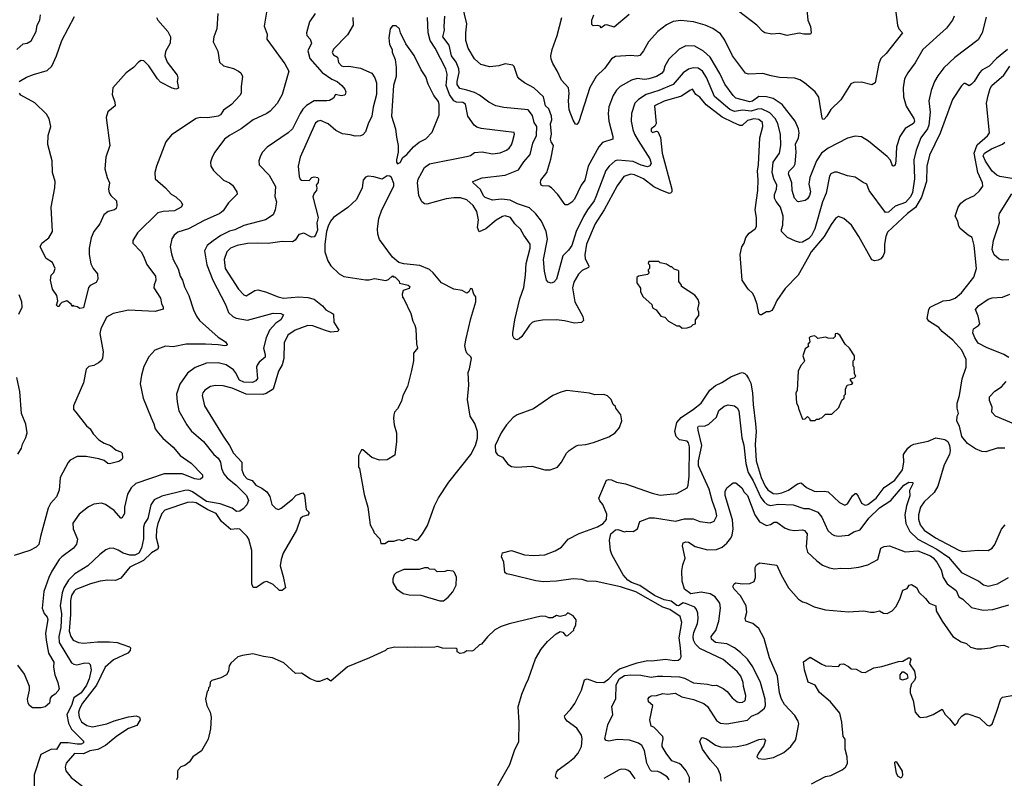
# Model space of a CAD drawing. Extents: x 1892934 to 2008621, y 567149 to 683290.
# Tile 233 of 256: x 1982747 to 1990430, y 624518 to 630438. Entities that reach past the tile are written whole.
import ezdxf

# ---------------------------------------------------------------- set-up
doc = ezdxf.new("R2010")
doc.units = 0

msp = doc.modelspace()

# ---------------------------------------------------------------- linework, layer by layer
at = {"layer": '0CON20XD'}
for points in [[(1984294, 630485), (1984284.4, 630365), (1984262.2, 630305), (1984257.5, 630265), (1984291.9, 630191.9), (1984305.7, 630105.7), (1984337, 630077), (1984415, 630055.7), (1984455, 630036.2), (1984471.7, 630021.7), (1984484.3, 629995), (1984473.8, 629915), (1984473.8, 629865), (1984463.8, 629845), (1984400.6, 629775), (1984337.8, 629732.2), (1984314.3, 629695), (1984296.7, 629685), (1984215, 629672.5), (1984155, 629673.8), (1984124.7, 629665.3), (1983931.2, 629538.8), (1983886.2, 629485), (1983813.8, 629295), (1983802, 629245), (1983803.3, 629195), (1983884, 629125), (1983928.8, 629075), (1983965, 629054.2), (1984006.2, 629015), (1984016.1, 628993.9), (1984006.7, 628975), (1983954.4, 628945.6), (1983865, 628941.8), (1983825, 628929.6), (1983665, 628774.2), (1983630.8, 628715), (1983630, 628695), (1983695, 628626), (1983711.6, 628591.6), (1983737.7, 628527.7), (1983805.6, 628435), (1983808.9, 628405), (1983795, 628367.5), (1983794.4, 628344.4), (1983844.4, 628264.4), (1983852.8, 628222.8), (1983865.7, 628195), (1983865, 628177.5), (1983805, 628161.4), (1983595, 628171.5), (1983475, 628144.4), (1983424.2, 628115), (1983380, 628025), (1983371.7, 627988.3), (1983399.2, 627845), (1983393.9, 627796.1), (1983385, 627777.5), (1983360.7, 627759.3), (1983325, 627740), (1983285, 627732.5), (1983265, 627710), (1983245.7, 627605), (1983165.8, 627424.2), (1983166, 627395), (1983185, 627373.8), (1983267.8, 627267.8), (1983296, 627245), (1983320, 627205), (1983365, 627158.6), (1983405, 627133.8), (1983455.6, 627115.6), (1983498.4, 627078.4), (1983536.2, 627065), (1983546, 627055), (1983548.8, 627015), (1983543.3, 627005), (1983519.7, 626990.3), (1983447.7, 626972.3), (1983435, 626973.3), (1983406.7, 626996.7), (1983365, 627011.5), (1983265, 627028.1), (1983195, 627028), (1983140.3, 626999.7), (1983125, 626983.3), (1983062.9, 626865), (1983055, 626767.5), (1983033.8, 626715), (1982987.3, 626662.7), (1982969.4, 626625), (1982907.9, 626405), (1982896.7, 626343.3), (1982875, 626322.5), (1982825, 626295.6), (1982704.6, 626255.4)], [(1985052.5, 630485), (1985008.3, 630421.7), (1984984, 630336), (1984986.2, 630315), (1985013.1, 630285), (1985024.4, 630255), (1984995.4, 630195), (1985010.8, 630135), (1985106.4, 630026.4), (1985182.8, 629972.7), (1985224.2, 629955), (1985260.8, 629925), (1985284, 629895), (1985291.2, 629875), (1985287.5, 629855), (1985280.7, 629849.3), (1985255.8, 629844.2), (1985210, 629855), (1985195.6, 629824.4), (1985165, 629808.1), (1985144.6, 629804.6), (1985045.3, 629804.7), (1984985, 629768.5), (1984955, 629738.1), (1984934.6, 629705), (1984875.6, 629585), (1984842, 629555), (1984676.6, 629443.4), (1984640.8, 629405), (1984625.5, 629374.5), (1984611.9, 629335), (1984615.8, 629305), (1984694.6, 629224.6), (1984742.2, 629135), (1984737.3, 629057.3), (1984750.8, 629015), (1984740, 628955), (1984725, 628914), (1984664.7, 628875.3), (1984495, 628830.9), (1984425, 628798.6), (1984385, 628787.1), (1984315, 628754.6), (1984256.8, 628713.2), (1984208.5, 628675), (1984188.6, 628635), (1984206.7, 628525), (1984252.7, 628405), (1984353.9, 628213.9), (1984375, 628152.9), (1984410.9, 628120.9), (1984435, 628108.1), (1984525, 628092.1), (1984725, 628147.1), (1984785.3, 628145.3), (1984804, 628135), (1984785.6, 628095), (1984745, 628069.5), (1984695.6, 628015), (1984669.6, 627955), (1984649.5, 627875), (1984663.3, 627825), (1984663.1, 627805), (1984615, 627764.3), (1984599.4, 627740.6), (1984595.5, 627725), (1984601.1, 627638.9), (1984589.4, 627620.6), (1984563.3, 627606.7), (1984495, 627609.4), (1984462.9, 627625), (1984431.5, 627685), (1984415, 627704.5), (1984357.5, 627745), (1984295, 627761.2), (1984205, 627756.5), (1984115.4, 627724.6), (1984055, 627680), (1983996.6, 627593.4), (1983970, 627515), (1983974.4, 627455), (1983988.6, 627385), (1984051.5, 627275), (1984085, 627228.1), (1984181.1, 627145), (1984261.8, 627045), (1984295.2, 627015.2), (1984312.5, 626985), (1984321.8, 626935), (1984338.9, 626895), (1984365, 626862.4), (1984435, 626805.7), (1984515.4, 626725), (1984532.5, 626685), (1984518.4, 626651.6), (1984489.9, 626620.1), (1984465, 626602.9), (1984439.5, 626599.5), (1984405, 626627), (1984310.5, 626660.5), (1984205, 626678.1), (1984095, 626752.3), (1984065, 626766.1), (1984035.3, 626764.7), (1983855, 626720.8), (1983795, 626690), (1983769.1, 626650.9), (1983745.8, 626545), (1983720.9, 626505), (1983712, 626478), (1983713, 626387), (1983696.9, 626315), (1983675.2, 626275), (1983645, 626259.8), (1983605, 626258.8), (1983554.8, 626274.8), (1983515, 626299.1), (1983477.3, 626312.7), (1983445, 626311.9), (1983418.9, 626301.1), (1983370.8, 626265), (1983278.6, 626175), (1983175.9, 626114.1), (1983127.1, 626062.9), (1983092.1, 626005), (1983077.8, 625965), (1983062.6, 625865), (1983072.9, 625802.9), (1983068.3, 625695), (1983051.1, 625625), (1983055, 625578.6), (1983150.2, 625420.2), (1983168.1, 625408.1), (1983192.5, 625402.5), (1983255, 625418.9), (1983285, 625415.8), (1983295.7, 625405), (1983304.7, 625364.7), (1983290, 625295), (1983268.1, 625245), (1983225.3, 625184.7), (1983170.4, 625145), (1983151.6, 625085), (1983115.8, 625015.8), (1983128.7, 624948.7), (1983151.5, 624901.5), (1983245, 624806.7), (1983243.8, 624795), (1983227.5, 624785), (1983195, 624783.2), (1983125, 624795.7), (1983065.4, 624794.6), (1983035, 624743.6), (1982995, 624745.2), (1982911.1, 624705), (1982860, 624545), (1982858.8, 624395)], [(1984671.4, 630495), (1984654.3, 630385.7), (1984678, 630325), (1984674.2, 630285), (1984815, 630093.8), (1984846.7, 630035), (1984795.6, 629855), (1984755, 629784.2), (1984700.8, 629725), (1984675, 629706.7), (1984568, 629655), (1984475, 629585.6), (1984384.2, 629535), (1984346, 629505), (1984270, 629405), (1984248, 629365), (1984236, 629325), (1984238, 629295), (1984259.7, 629259.7), (1984336.2, 629185), (1984385, 629164.5), (1984407.6, 629147.6), (1984440.8, 629095), (1984443.8, 629075), (1984375, 629008), (1984334.6, 628945.4), (1984308.6, 628925), (1984185, 628870.8), (1984064, 628805), (1983981.7, 628778.3), (1983952, 628755), (1983935, 628727.5), (1983921.4, 628665), (1983930.9, 628610.9), (1983944.4, 628565), (1983982.4, 628492.4), (1983998.8, 628435), (1984016.5, 628405), (1984033.4, 628353.4)], [(1990039.2, 630465), (1990024.4, 630435), (1989977.6, 630372.4), (1989792.9, 630205), (1989735, 630101.2), (1989677.3, 630022.7), (1989652.2, 629975), (1989639.4, 629905), (1989644.4, 629835), (1989665, 629762), (1989725, 629667.1), (1989730, 629645), (1989722.1, 629627.9), (1989655, 629588.5), (1989614.6, 629525), (1989589.6, 629445), (1989583.7, 629336.3), (1989578.9, 629301.1), (1989565, 629293.8), (1989557.7, 629297.7), (1989541.1, 629341.1), (1989515, 629370.8), (1989370.3, 629490.3), (1989315, 629522.5), (1989265, 629527.5), (1989205, 629514.2), (1989055, 629434.3), (1989003.8, 629395), (1988963.8, 629335), (1988911.2, 629205), (1988905.5, 629155), (1988917.3, 629095), (1988910.6, 629065), (1988895, 629038.8), (1988875, 629026.7), (1988825, 629017.5), (1988815, 629020), (1988792, 629045), (1988775.7, 629105), (1988772.5, 629165), (1988746.9, 629235), (1988751.9, 629255), (1988787.6, 629292.4), (1988798, 629312), (1988805.3, 629405), (1988800.9, 629465), (1988823.4, 629516.6), (1988829.1, 629555), (1988824.6, 629584.6), (1988797.5, 629645), (1988696.6, 629776.6), (1988625, 629821.6), (1988575, 629836.6), (1988515, 629837.7), (1988465, 629802.9), (1988445, 629797.4), (1988336.2, 629826.2), (1988313.3, 629845), (1988249.1, 629935), (1988208.8, 630018.8), (1988135.2, 630145.2), (1988082.5, 630192.5), (1988015, 630231.2), (1987945.6, 630234.4), (1987892.4, 630207.6), (1987811.7, 630128.3), (1987781.5, 630075), (1987769.5, 630035), (1987755, 630017.8), (1987715.8, 629995), (1987656.2, 629976.2), (1987625, 629971.8), (1987565, 629978.9), (1987520, 629965), (1987432.7, 629917.3), (1987405, 629887.8), (1987377.3, 629845), (1987342.8, 629757.2), (1987337.5, 629705), (1987342.9, 629645), (1987375.5, 629525), (1987375.7, 629505), (1987295, 629478.1), (1987266.7, 629445), (1987183.3, 629295), (1987155.5, 629185), (1987129.1, 629145), (1987075, 629036.7), (1987055, 629013.8), (1987025, 628993.3), (1987003.9, 628993.9), (1986945, 629073.8), (1986895.8, 629125.8), (1986875, 629138), (1986825, 629140), (1986816.1, 629146.1), (1986810, 629165), (1986814, 629185), (1986860, 629245), (1986891.1, 629348.9), (1986910.9, 629455), (1986893.4, 629483.4), (1986890, 629505), (1986897.6, 629545), (1986888.8, 629625), (1986898.1, 629655), (1986896.8, 629685), (1986875, 629740.8), (1986850.4, 629765), (1986834.7, 629834.7), (1986759.4, 629905), (1986684.6, 629944.6), (1986645.5, 629975.5), (1986630.8, 629995), (1986605, 630072.5), (1986595, 630083.3), (1986535, 630092), (1986485, 630077.5), (1986415, 630070.8), (1986345, 630087.5), (1986295, 630132.2), (1986247.3, 630215), (1986228.5, 630275), (1986227.5, 630335), (1986235.7, 630405.7), (1986198.5, 630555)], [(1989580, 630515), (1989597.5, 630395), (1989608, 630365), (1989635.8, 630335), (1989508, 630175), (1989465.4, 630134.6), (1989450, 630095), (1989421.2, 629945), (1989395, 629928.8), (1989315, 629948.8), (1989255, 629946.7), (1989232.7, 629937.3), (1989155, 629811.2), (1989075, 629738), (1989045, 629683.8), (1989025, 629662), (1989015, 629660), (1989008.8, 629668.8), (1988983.8, 629833.8), (1988955, 629874.2), (1988871.2, 629945), (1988835, 629967.5), (1988795, 629980), (1988675, 629987.3), (1988610.7, 630000.7), (1988545, 630017.8), (1988435, 630013.1), (1988410.9, 630020.9), (1988308.9, 630155), (1988248.5, 630278.5), (1988215, 630326), (1988155, 630369.2), (1988094.4, 630394.4), (1988005, 630421.5), (1987905, 630430.8), (1987845, 630423.5), (1987795, 630397.8), (1987725, 630345.7), (1987652.9, 630265), (1987615, 630194), (1987585, 630157.5), (1987565, 630152.5), (1987515, 630158.9), (1987395, 630151.4), (1987365, 630132.5), (1987311.8, 630058.2), (1987245, 629994.2), (1987195, 629907.1), (1987109.6, 629640.4), (1987095, 629620), (1987085, 629623.3), (1987065, 629653.8), (1987034.2, 629735), (1987029.6, 629805), (1987035.6, 629865), (1987028, 629905), (1986974, 629965), (1986939.7, 630039.7), (1986905.8, 630095.8), (1986895, 630130), (1986892.5, 630155), (1986902.9, 630205), (1986940.8, 630315), (1986978.1, 630455)], [(1988890, 630515), (1988895.8, 630435), (1988918.1, 630385), (1988922.5, 630335), (1988917.5, 630325), (1988865.6, 630324.4), (1988828.3, 630331.7), (1988735, 630314.3), (1988675, 630329.4), (1988615, 630324.2), (1988562.5, 630335), (1988544.3, 630344.3), (1988498.6, 630395), (1988356.2, 630505)], [(1982725, 630205.8), (1982775, 630248.8), (1982805.8, 630254.2), (1982835, 630273.3), (1982874.1, 630345.9), (1982882.9, 630395), (1982902.9, 630435), (1982909.4, 630475)], [(1982742.5, 629955), (1982800.9, 629989.1), (1982855, 630010.8), (1982960, 630040), (1982998.5, 630075), (1983034.7, 630155.3), (1983074.6, 630275.4), (1983175, 630462.5)], [(1985345.5, 630455.5), (1985348.6, 630395), (1985305, 630320), (1985195, 630208.8), (1985185, 630182.5), (1985195, 630164), (1985226.3, 630146.3), (1985234, 630104), (1985258.2, 630078.2), (1985275, 630073.2), (1985315.9, 630075.9), (1985405, 630060), (1985495, 630020), (1985517.1, 629985), (1985531.5, 629945), (1985531.8, 629855), (1985504.7, 629755.3), (1985493.8, 629685), (1985465.4, 629625), (1985445, 629563.3), (1985425, 629540), (1985405, 629530.8), (1985365, 629527.5), (1985325, 629539.2), (1985265, 629545.9), (1985213.7, 629573.7), (1985154, 629625), (1985095, 629650.9), (1985075, 629645.9), (1985055, 629631.8), (1984934.1, 629365.9), (1984918.9, 629295), (1984927.2, 629215), (1984934.3, 629194.3), (1984945, 629185.4), (1985005, 629181.9), (1985025.7, 629205), (1985045, 629211.8), (1985072.9, 629205), (1985079.1, 629195), (1985075, 629166.7), (1985060, 629145), (1985066.2, 629125), (1985063.8, 629105), (1985045, 629083.3), (1985033.8, 629055), (1985075.2, 628895), (1985066.4, 628853.6), (1985070.4, 628795), (1985056.2, 628755), (1985045, 628743.8), (1985025, 628740.9), (1984965, 628772), (1984925, 628761.4), (1984895, 628717.5), (1984875, 628705.4), (1984795, 628706.7), (1984685, 628690.8), (1984604.7, 628694.7), (1984525, 628690), (1984445, 628675.8), (1984392.5, 628655), (1984362, 628625), (1984343.1, 628565), (1984348.9, 628495), (1984453.8, 628335), (1984495, 628290.5), (1984515, 628282.9), (1984582.3, 628325), (1984605, 628328.3), (1984664.5, 628315), (1984764, 628274), (1984805, 628264.8), (1984925, 628274.7), (1984995, 628270), (1985045, 628257.9), (1985110.5, 628205), (1985135, 628174.4), (1985188, 628145), (1985194.3, 628134.3), (1985197.1, 628077.1), (1985235.8, 628015), (1985226.1, 628003.9), (1985175, 628000), (1985125.4, 628015.4), (1985035, 628048.5), (1984995, 628050.8), (1984895, 628014.6), (1984839.2, 627975), (1984810.4, 627915), (1984808.4, 627795), (1984796.1, 627743.9), (1984767.3, 627695), (1984725, 627555.6), (1984670.6, 627519.4), (1984645, 627511.8), (1984515, 627516.5), (1984405, 627562.9), (1984335, 627580.7), (1984275, 627582.3), (1984235, 627576.1), (1984192.4, 627547.6), (1984175.5, 627525), (1984169.6, 627505), (1984189.1, 627425), (1984335, 627188), (1984384.5, 627115), (1984415, 627055.8), (1984480, 626985), (1984480.4, 626925), (1984495, 626882.2), (1984521.1, 626855), (1984561.2, 626841.2), (1984590.5, 626805), (1984635, 626782.8), (1984675, 626753.2), (1984698.1, 626718.1), (1984714.4, 626655), (1984745, 626623.2), (1984765, 626616.1), (1984787.1, 626625), (1984874.3, 626695), (1984903.7, 626726.3), (1984955, 626745.8), (1984968.6, 626728.6), (1984981.2, 626615), (1985003.3, 626595), (1985003.8, 626585), (1984995, 626572.5), (1984955, 626560.8), (1984938, 626545), (1984906.9, 626455), (1984803.2, 626275), (1984786, 626225), (1984778.8, 626175), (1984802.6, 626092.6), (1984820.9, 626005), (1984795, 625982.9), (1984775, 625982.7), (1984725, 626031.5), (1984675, 626053.3), (1984655, 626048.5), (1984595, 626008.1), (1984568.1, 626008.1), (1984556.9, 626035), (1984557.3, 626295), (1984533.9, 626383.9), (1984522.7, 626405), (1984465, 626460.9), (1984445, 626464.8), (1984395, 626458.8), (1984321.5, 626521.5), (1984278.9, 626585), (1984215, 626613), (1984125, 626666.6), (1984095, 626673), (1984055, 626670.7), (1983878.6, 626611.4), (1983856, 626585), (1983825.3, 626505), (1983815, 626458.8), (1983812.6, 626395), (1983830, 626325), (1983823.7, 626306.3), (1983775, 626277.6), (1983711.8, 626218.2), (1983605, 626164.3), (1983535, 626078.6), (1983495, 626061.9), (1983435, 626062.9), (1983375.5, 626055.5), (1983299.2, 626035), (1983185, 625991.4), (1983170.9, 625979.1), (1983151.6, 625945), (1983143.8, 625905), (1983143.1, 625795), (1983132.4, 625665), (1983145, 625625.6), (1983165, 625595.6), (1983205, 625578.9), (1983245, 625572.5), (1983355, 625583.1), (1983446.2, 625583.8), (1983507.4, 625577.4), (1983544.2, 625565), (1983603.8, 625545), (1983611.2, 625535), (1983607.5, 625515), (1983590, 625495), (1983477.8, 625442.2), (1983414.5, 625385), (1983346.2, 625243.8), (1983238, 625105), (1983215.6, 625065), (1983206.5, 625035), (1983210.2, 624995), (1983229.4, 624959.4), (1983270.1, 624930.1), (1983315, 624918.6), (1983427.7, 624942.3), (1983485, 624966.1), (1983595, 624996.6), (1983655, 625006.1), (1983680.5, 624995), (1983687.1, 624975), (1983660.4, 624929.6), (1983595, 624906.7), (1983505, 624845.7), (1983416.2, 624775), (1983356.7, 624743.3), (1983295, 624732.7), (1983245, 624709.4), (1983175, 624711.2), (1983108.1, 624635), (1983100.5, 624605), (1983107.4, 624577.4), (1983147.5, 624525), (1983250, 624445)], [(1983813.3, 630455), (1983825, 630433.8), (1983902, 630345), (1983924.3, 630305), (1983920, 630255), (1983885, 630190), (1983880.4, 630155), (1983896.7, 630105), (1983976.2, 630005), (1983981.2, 629985), (1983976.7, 629955), (1983985.6, 629904.4), (1983965, 629895.6), (1983935.8, 629904.2), (1983845, 629951.3), (1983822.2, 629975), (1983755, 630077.5), (1983715, 630116.4), (1983695, 630117.8), (1983675, 630106.9), (1983635.3, 630064.7), (1983578.3, 630021.7), (1983474.7, 629905.3), (1983467.3, 629855), (1983489.1, 629795), (1983491.9, 629765), (1983435, 629719.2), (1983421.8, 629675), (1983449.4, 629455), (1983419.6, 629365), (1983411.2, 629275), (1983428.1, 629205), (1983447.1, 629165), (1983439.6, 629115), (1983445, 629086.7), (1983458, 629065), (1983501.2, 629025), (1983506, 628985), (1983498.8, 628965), (1983486.7, 628955), (1983438.3, 628941.7), (1983404.5, 628915.5), (1983370.9, 628845), (1983325.5, 628785), (1983303.5, 628736.5), (1983288.2, 628655), (1983288.5, 628605), (1983302.8, 628532.8), (1983319.2, 628495)], [(1986079.7, 629975), (1986082.5, 630012.5), (1986072.8, 630052.8), (1985988.4, 630215), (1985949.5, 630275), (1985933.8, 630336.2), (1985928.2, 630455)], [(1988704.4, 628905.6), (1988683.3, 628975), (1988649.3, 629019.3), (1988637.2, 629045), (1988636.2, 629073.8), (1988651.6, 629115), (1988653.9, 629145), (1988630.7, 629195), (1988619.1, 629245), (1988627.2, 629325), (1988675.5, 629395), (1988686.8, 629455), (1988682.7, 629545), (1988662.9, 629625), (1988644.8, 629664.8), (1988600.3, 629710.3), (1988535, 629741.2), (1988505, 629740.6), (1988455, 629724.9), (1988387.5, 629732.5), (1988325, 629721.8), (1988287.2, 629737.2), (1988168.5, 629838.5), (1988105.6, 629985.6), (1988075.2, 630035.2), (1988039.8, 630059.8), (1988000.9, 630060.9), (1987965, 630050.4), (1987925, 630022.9), (1987845, 629932.8), (1987735, 629885.9), (1987635, 629853.5), (1987575.4, 629815), (1987545.5, 629785), (1987519.6, 629705), (1987518.5, 629645), (1987531.9, 629581.9), (1987544.6, 629545), (1987572.9, 629495), (1987665, 629352.9), (1987673.5, 629315), (1987662.9, 629297.1), (1987645, 629289.6), (1987595, 629301.7), (1987535, 629330.8), (1987415, 629340.3), (1987394.4, 629335), (1987345.8, 629294.2), (1987319.3, 629260.7), (1987243.4, 629055), (1987230, 629025), (1987176.2, 628955), (1987145, 628903.1), (1987088.2, 628785), (1987054.7, 628675.3), (1987030.2, 628639.8), (1986985.7, 628595), (1986935, 628412.5), (1986915, 628389.2), (1986895, 628382), (1986870.3, 628390.3), (1986856.2, 628405), (1986840.8, 628475), (1986833.6, 628565), (1986866.6, 628725), (1986855.4, 628785), (1986817.5, 628865), (1986775, 628922.5), (1986725, 628969.2), (1986631.4, 629001.4), (1986575, 629030), (1986507.1, 629037.1), (1986435, 629028.6), (1986380, 629050), (1986365, 629063.3), (1986341.2, 629111.2), (1986286.2, 629165), (1986283.8, 629175), (1986354.2, 629204.2), (1986535, 629225.3), (1986640, 629265), (1986681.3, 629328.7), (1986729.2, 629385), (1986751.2, 629475), (1986778.2, 629535), (1986782.5, 629605), (1986761, 629635), (1986749.5, 629689.5), (1986715, 629732.9), (1986525, 629752.5), (1986462.5, 629765), (1986406.7, 629795), (1986335, 629849.4), (1986295, 629870), (1986235, 629887.2), (1986180.9, 629900.9), (1986161.7, 629931.7), (1986160, 629955), (1986175.3, 630025), (1986173.4, 630055), (1986153.9, 630105), (1986116.5, 630156.5), (1986098.8, 630238.8), (1986048.2, 630305), (1986062.4, 630355), (1986058, 630385), (1986063.8, 630465)], [(1987502, 630478), (1987385, 630380), (1987328.3, 630398.3), (1987312.5, 630395), (1987285, 630373.3), (1987276.4, 630386.4), (1987255, 630393.3), (1987220.7, 630390.7), (1987210, 630400), (1987211.9, 630435), (1987227.5, 630475)], [(1990288, 630458), (1990255.9, 630335), (1990225, 630279.2), (1990045, 630141.4), (1989958.8, 630061.2), (1989910.9, 629999.1), (1989885.6, 629955), (1989857.9, 629885), (1989840.8, 629805), (1989852.3, 629715), (1989841.4, 629615), (1989829.3, 629585), (1989777.3, 629515), (1989741.7, 629418.3), (1989724.7, 629345), (1989728.6, 629195), (1989712.2, 629087.8), (1989698, 629055), (1989658.6, 629011.4), (1989578.2, 628981.8), (1989525, 628936.9), (1989502.1, 628932.1), (1989375.8, 629105), (1989358, 629155), (1989327.6, 629167.6), (1989265, 629209.2), (1989205, 629220), (1989125, 629247.7), (1989105, 629248), (1989076.5, 629235), (1989065, 629217.5), (1989040.8, 629085), (1989010, 629015), (1988950.2, 628805), (1988925, 628753.1), (1988905, 628731.1), (1988855, 628701.5), (1988835, 628698.9), (1988799.3, 628709.3), (1988738.9, 628738.9), (1988691.8, 628785), (1988690.6, 628799.4), (1988702.9, 628835), (1988704.4, 628905.6)], [(1985695, 629313.3), (1985716.4, 629323.6), (1985737, 629363), (1985767.5, 629385), (1985820, 629445), (1985865, 629481.2), (1985915, 629507.5), (1985965, 629560), (1986020, 629695), (1986020, 629775), (1986015, 629800), (1985977.5, 629845), (1985934.1, 629934.1), (1985915, 629992.5), (1985878.8, 630045), (1985825, 630157.5), (1985759.3, 630249.3), (1985717.5, 630335), (1985710, 630365), (1985685, 630390), (1985655, 630390), (1985637.5, 630365), (1985627.5, 630295), (1985632.5, 630245), (1985652.5, 630205), (1985653.3, 630185), (1985675.9, 630125.9), (1985684, 630065), (1985683.8, 629995), (1985662.9, 629925), (1985646.7, 629685), (1985680, 629585), (1985688.3, 629521.7), (1985700, 629455), (1985700, 629405), (1985687.5, 629345), (1985687.5, 629325), (1985695, 629313.3)], [(1990455, 630205.8), (1990368.6, 630135), (1990310.8, 630075), (1990255, 630044.4), (1990235, 630023.1), (1990195, 629954.5), (1990175, 629934), (1990155, 629922.5), (1990125, 629940), (1990115, 629938.8), (1990095, 629922), (1990024.4, 629815), (1989929.2, 629550.8), (1989845, 629379.2), (1989825.3, 629295.3), (1989822.1, 629175), (1989785, 629052), (1989737.1, 628972.9), (1989673.2, 628925), (1989519.2, 628780.8), (1989504.5, 628745), (1989494.5, 628685), (1989496.2, 628623.8), (1989485, 628593.8), (1989467.4, 628572.6), (1989445, 628560.8), (1989415.9, 628555.9), (1989395, 628563.8), (1989294.2, 628745), (1989236.2, 628835), (1989177.5, 628885), (1989135, 628902.5), (1989113.3, 628885), (1989079.7, 628840.3), (1989024.1, 628745.9), (1988922.5, 628625), (1988901.7, 628588.3), (1988820.9, 628445), (1988719.4, 628340.6), (1988654.1, 628245.9), (1988635, 628198.8), (1988615, 628168.8), (1988595, 628157.5), (1988575, 628157.5), (1988535, 628133.3), (1988525, 628133.3), (1988514.2, 628144.2), (1988501.9, 628215), (1988480.8, 628275), (1988464.3, 628304.3), (1988430.8, 628335), (1988385.4, 628405.4), (1988369.2, 628605), (1988382.8, 628665), (1988399.3, 628695), (1988412, 628738), (1988438.5, 628771.5), (1988485.7, 628805), (1988495.6, 628825), (1988495.7, 628895), (1988486.7, 628955), (1988505.5, 629104.5), (1988508.2, 629188.2), (1988504.1, 629255), (1988511.8, 629305), (1988522.2, 629515), (1988546.2, 629605), (1988542.5, 629635), (1988515, 629657.5), (1988475, 629664.1), (1988425, 629650.3), (1988385, 629610.6), (1988365, 629612.7), (1988314.3, 629634.3), (1988228.1, 629678.1), (1988103.4, 629773.4), (1988055, 629832.5), (1988022.5, 629855), (1987997.5, 629895), (1987975, 629885.8), (1987910.5, 629839.5), (1987775, 629800.9), (1987701.2, 629765), (1987712.7, 629627.3), (1987702.1, 629607.9), (1987674.4, 629585), (1987673.1, 629566.9), (1987685, 629557.5), (1987715, 629568), (1987725, 629564), (1987747.4, 629517.4), (1987760.5, 629395), (1987836.6, 629115), (1987834.4, 629095), (1987826.2, 629083.8), (1987815, 629081.1), (1987745, 629109.6), (1987694.2, 629134.2), (1987614.2, 629195), (1987545, 629226.7), (1987515, 629231.1), (1987462, 629215), (1987409.5, 629140.5), (1987307.5, 628955), (1987237.8, 628845), (1987169.8, 628685), (1987157.2, 628602.7), (1987158.8, 628575), (1987188.1, 628515), (1987185.8, 628505), (1987135, 628480.8), (1987107.1, 628452.9), (1987069.5, 628390.5), (1987059.1, 628345), (1987078.5, 628235), (1987142.3, 628122.3), (1987145, 628090), (1987130, 628075), (1987075, 628069.4), (1986998.9, 628088.9), (1986935, 628094.4), (1986825, 628091.7), (1986765, 628082.2), (1986745, 628073.9), (1986724.9, 628055.1), (1986665, 627966), (1986645, 627947.5), (1986625, 627940), (1986605, 627950), (1986595, 627970), (1986594.3, 627994.3), (1986609.5, 628095), (1986650.5, 628259.5), (1986681.3, 628348.7), (1986693.6, 628443.6), (1986698.4, 628535), (1986730.4, 628655), (1986729.7, 628685), (1986680.6, 628755), (1986655, 628803.8), (1986610, 628845), (1986575.6, 628895), (1986535, 628907.9), (1986515, 628903.1), (1986465, 628873.3), (1986385, 628805.9), (1986333, 628783), (1986320, 628815), (1986327.8, 628875), (1986315, 628940), (1986285, 628986.6), (1986235, 629032), (1986186.3, 629046.4), (1986135, 629047.7), (1986075, 629038.8), (1985925, 628998.1), (1985905, 629000), (1985885, 629015.7), (1985861.8, 629065), (1985850.9, 629165), (1985856.8, 629193.2), (1985883.6, 629245), (1985905.2, 629284.8), (1985945, 629312.4), (1986245, 629371.5), (1986265, 629378.5), (1986295, 629402.1), (1986355, 629405.6), (1986435, 629391.5), (1986495, 629398.9), (1986545, 629419.4), (1986565.8, 629435), (1986585, 629461.2), (1986593.1, 629485), (1986608.8, 629545), (1986605, 629556.7), (1986348.4, 629588.4), (1986315, 629599.6), (1986293.5, 629615), (1986243.8, 629685), (1986225, 629777.3), (1986205, 629791.7), (1986155, 629795.2), (1986135, 629804.4), (1986101.5, 629855), (1986075.2, 629925), (1986079.7, 629975)], [(1990435, 627094), (1990375, 627093.3), (1990285, 627066.7), (1990255, 627067.5), (1990205, 627090), (1990141.7, 627131.7), (1990097.5, 627185), (1990081.2, 627265), (1990058.8, 627305), (1990061.2, 627345), (1990072.5, 627365), (1990061.4, 627405), (1990062.5, 627445), (1990080, 627505), (1990101.9, 627635), (1990132.9, 627725), (1990132.5, 627785), (1990098, 627858), (1990027.6, 627937.6), (1989945.4, 628005.4), (1989920, 628035), (1989842, 628085), (1989829.2, 628105), (1989841.2, 628175), (1989851.2, 628195), (1989953.3, 628245), (1990005, 628249.4), (1990046.1, 628263.9), (1990095, 628306), (1990134, 628355), (1990192.7, 628427.3), (1990212, 628495), (1990195.3, 628675.3), (1990178.8, 628738.8), (1990147, 628757), (1990085, 628808.8), (1990075, 628827.5), (1990068.1, 628865), (1990046.9, 628905), (1990069.2, 628975), (1990090.8, 629005), (1990125, 629031.4), (1990197.5, 629065), (1990235, 629101.4), (1990261.1, 629138.9), (1990260.4, 629165), (1990224, 629245), (1990194.4, 629395), (1990218, 629462), (1990300, 629530), (1990314.7, 629555), (1990291.6, 629785), (1990303.3, 629845), (1990319.8, 629900.2), (1990333.5, 629925), (1990425, 630004.6), (1990474.1, 630075)], [(1983319.2, 628495), (1983353.3, 628455), (1983356.4, 628413.6), (1983343.3, 628386.7), (1983295.8, 628364.2), (1983283.2, 628346.8), (1983245, 628189.2), (1983215, 628183.3), (1983195, 628197.5), (1983171.7, 628201.7), (1983165, 628210), (1983155, 628200), (1983148.3, 628218.3), (1983115, 628242.5), (1983075, 628230), (1983060, 628215), (1983055, 628200), (1983045, 628200), (1983035, 628210), (1983043.3, 628245), (1983036.7, 628285), (1983002.5, 628335), (1982986.2, 628405), (1982993.3, 628445), (1983013.3, 628465), (1983023.3, 628495), (1983003, 628543), (1982954.2, 628574.2), (1982906.7, 628665), (1982920, 628695), (1982974.3, 628735.7), (1983002, 628785), (1982992.7, 628975), (1983020.8, 629125), (1983023.8, 629175), (1983002, 629245), (1983001.4, 629335), (1982965.3, 629464.7), (1982969.7, 629535), (1982989.2, 629605), (1982977.3, 629665), (1982955, 629700.5), (1982865, 629788.1), (1982755, 629848.6), (1982744.3, 629865)], [(1990489.4, 629199.4), (1990395, 629213.1), (1990370.6, 629225), (1990334.4, 629255), (1990283.9, 629333.9), (1990264.4, 629375.6), (1990275, 629395.8), (1990330.8, 629429.2), (1990415, 629466.2), (1990435, 629481.5)], [(1985595, 626350), (1985625, 626367.5), (1985665, 626367.5), (1985705, 626382.5), (1985735, 626372.5), (1985775, 626392.5), (1985807, 626387), (1985835, 626372.5), (1985855, 626382.5), (1985890, 626425), (1985929.5, 626490.5), (1985983.8, 626645), (1986015, 626707.5), (1986095, 626830), (1986266.7, 627045), (1986303.3, 627115), (1986318.3, 627171.7), (1986318.8, 627225), (1986297.7, 627287.7), (1986261.2, 627345), (1986241.2, 627475), (1986251.4, 627585), (1986247.5, 627685), (1986257.8, 627712.2), (1986271.9, 627795), (1986267.4, 627807.4), (1986235.7, 627835.7), (1986227.5, 627855), (1986219.5, 627895), (1986230.9, 627950.9), (1986266.7, 628105), (1986307, 628237), (1986306.7, 628275), (1986290, 628295), (1986278.3, 628338.3), (1986265, 628340), (1986252.5, 628315), (1986236.7, 628303.3), (1986200, 628325), (1986135, 628334), (1986037.5, 628385), (1985973, 628463), (1985945, 628487.5), (1985869.3, 628519.3), (1985745, 628532.5), (1985705, 628542.5), (1985656.2, 628585), (1985555, 628721.2), (1985541.5, 628765), (1985538.5, 628805), (1985549.5, 628885), (1985571.9, 628955), (1985665, 629137.5), (1985665, 629160), (1985647.8, 629205), (1985635, 629217.1), (1985615, 629218.8), (1985575, 629193.8), (1985509.3, 629210.7), (1985465, 629216.7), (1985445, 629210), (1985427.5, 629185), (1985418.8, 629125), (1985373.8, 629035), (1985306.8, 628973.2), (1985195, 628893.3), (1985171.2, 628865), (1985152.7, 628827.3), (1985141.2, 628785), (1985126.7, 628685), (1985127.5, 628625), (1985150, 628555), (1985175, 628517.5), (1985240, 628455), (1985275, 628433.8), (1985445, 628406.7), (1985475, 628406.7), (1985515, 628417.5), (1985605, 628402.5), (1985625, 628410), (1985655, 628440), (1985661.7, 628431.7), (1985675, 628430), (1985708.3, 628398.3), (1985711.7, 628381.7), (1985777, 628367), (1985790, 628355), (1985785, 628340), (1985740, 628325), (1985730, 628295), (1985733, 628273), (1985745, 628260), (1985800, 628145), (1985813.8, 628085), (1985830, 628055), (1985836.7, 628025), (1985843, 627907), (1985851.2, 627875), (1985820, 627835), (1985820, 627775), (1985805, 627700), (1985772.5, 627575), (1985736.7, 627505), (1985725, 627460), (1985695, 627400), (1985672.5, 627375), (1985667.5, 627355), (1985663.3, 627325), (1985670, 627275), (1985686.7, 627215), (1985686.7, 627145), (1985675, 627040), (1985615, 627002.5), (1985555, 627000), (1985495, 627020), (1985425, 627080), (1985415, 627080), (1985390, 627035), (1985390, 626945), (1985397.5, 626935), (1985433.6, 626733.6), (1985462.5, 626635), (1985482.5, 626495), (1985510, 626445), (1985510, 626435), (1985557, 626387), (1985565, 626350), (1985595, 626350)], [(1990465, 628563.1), (1990415, 628560), (1990389.4, 628569.4), (1990351.4, 628601.4), (1990333.9, 628645), (1990344.4, 628714.4), (1990392.9, 628855), (1990387.1, 628895), (1990393.3, 628925), (1990487.5, 629077.5)], [(1987915, 628030), (1987955, 628032.5), (1987987, 628043), (1988001.7, 628058.3), (1988020, 628065), (1988020, 628095), (1988045, 628130), (1988046.7, 628155), (1988037.5, 628175), (1988049.2, 628225), (1988040, 628255), (1988015, 628286.7), (1987910, 628355), (1987910, 628365), (1987890, 628395), (1987890, 628475), (1987885, 628480), (1987855, 628490), (1987835, 628510), (1987825, 628510), (1987795, 628530), (1987745, 628540), (1987735, 628550), (1987655, 628550), (1987650, 628535), (1987660, 628525), (1987660, 628495), (1987650, 628485), (1987650, 628475), (1987658.3, 628461.7), (1987645, 628450), (1987575, 628437.5), (1987562.5, 628425), (1987562.5, 628385), (1987591.7, 628341.7), (1987590, 628315), (1987612.5, 628275), (1987680, 628215), (1987685, 628190), (1987713, 628173), (1987750, 628125), (1987780, 628115), (1987810, 628085), (1987875, 628047.5), (1987895, 628047.5), (1987915, 628030)], [(1984033.4, 628353.4), (1984065.6, 628285), (1984103, 628173), (1984125.6, 628125), (1984150.2, 628090.2), (1984295, 627960), (1984352, 627925), (1984366.4, 627903.6), (1984363.3, 627895), (1984348.3, 627891.7), (1984295, 627901.2), (1984196.4, 627906.4), (1984045, 627905.9), (1983945, 627886.1), (1983885, 627890.8), (1983800.3, 627859.7), (1983754.2, 627805.8), (1983715, 627732.5), (1983696, 627665), (1983687.5, 627595), (1983710.8, 627485), (1983771.7, 627331.7), (1983794, 627285), (1983803.8, 627245), (1983826, 627215), (1983862.8, 627172.8), (1983945, 627101.2), (1983997.9, 627037.9), (1984085.9, 626975.9), (1984173.8, 626885), (1984173.6, 626866.4), (1984158.3, 626851.7), (1984145, 626848.8), (1984113.8, 626855), (1984014, 626894), (1983875, 626892.7), (1983652.4, 626817.6), (1983615.4, 626784.6), (1983586.9, 626735), (1983564.4, 626635), (1983565.6, 626585), (1983545, 626548.8), (1983535, 626548.8), (1983485, 626608.6), (1983415, 626654.2), (1983385.7, 626665.7), (1983325, 626657.1), (1983283.6, 626636.4), (1983211.1, 626578.9), (1983161.7, 626508.3), (1983162.9, 626465), (1983197.5, 626385), (1983191.1, 626345), (1983167.1, 626315), (1983075, 626246.7), (1983055, 626224.2), (1982997.5, 626135), (1982973.1, 626085), (1982934.4, 625975), (1982922.2, 625845), (1982937.1, 625805), (1982960, 625775), (1982966.3, 625756.3), (1982948.5, 625651.5), (1982952.9, 625595), (1982970.9, 625495), (1983011.9, 625425), (1983009.5, 625385), (1983020, 625325), (1983045.6, 625265), (1983053.8, 625215), (1983045, 625196.7), (1983024.2, 625175.8), (1982995, 625156), (1982985.7, 625144.3), (1982978, 625105), (1982945, 625076.7), (1982915, 625066.7), (1982847, 625067), (1982823.3, 625085), (1982812, 625105), (1982807.1, 625135), (1982823.5, 625205), (1982823.1, 625235), (1982785, 625331.4), (1982732, 625402)], [(1982740.2, 628139.8), (1982765.6, 628195), (1982764.2, 628235.8), (1982741.7, 628291.7)], [(1990465, 627800.6), (1990425.8, 627825.8), (1990290.4, 627880.4), (1990225, 627914), (1990199.4, 627955), (1990184.6, 627995), (1990190, 628025), (1990229.3, 628050.7), (1990238.6, 628065), (1990227.1, 628125), (1990205, 628176.2), (1990228.6, 628205), (1990305, 628257.8), (1990335, 628267.5), (1990415, 628272.7), (1990473.3, 628296.7)], [(1988955, 627310), (1988965, 627320), (1988985, 627320), (1988991.7, 627328.3), (1989005, 627330), (1989035, 627360), (1989085, 627360), (1989138.3, 627411.7), (1989161.7, 627468.3), (1989180, 627485), (1989180, 627505), (1989190, 627515), (1989190, 627555), (1989202.5, 627585), (1989237, 627593), (1989248.3, 627601.7), (1989230, 627625), (1989230, 627635), (1989257, 627643), (1989270, 627655), (1989260, 627675), (1989257, 627727), (1989250, 627735), (1989250, 627775), (1989260, 627785), (1989260, 627815), (1989222.5, 627875), (1989187.5, 627905), (1989147.5, 627975), (1989125, 627990), (1989110, 627985), (1989110, 627965), (1989095, 627950), (1989055, 627952.5), (1989035, 627960), (1988975, 627950), (1988960, 627965), (1988945, 627970), (1988915, 627962.5), (1988907.5, 627955), (1988912.5, 627925), (1988897.5, 627905), (1988901.7, 627888.3), (1988875, 627870), (1988857.5, 627815), (1988870, 627775), (1988866.7, 627765), (1988841.7, 627738.3), (1988822.5, 627695), (1988812.5, 627545), (1988803.3, 627525), (1988807.5, 627445), (1988821.7, 627421.7), (1988823, 627403), (1988855, 627320), (1988877, 627323), (1988895, 627340), (1988910, 627325), (1988915, 627310), (1988955, 627310)], [(1982731.7, 627048.3), (1982760.8, 627095), (1982767.5, 627125), (1982795, 627176.7), (1982804.5, 627215), (1982795, 627282), (1982760.9, 627365), (1982748, 627535), (1982723.5, 627645)], [(1987579.1, 626779.1), (1987682.8, 626742.8), (1987745, 626728.5), (1987875, 626741.4), (1987955, 626783.3), (1987962.5, 626805), (1987969.6, 626875), (1987973.8, 627105), (1987965.5, 627135), (1987955, 627148.9), (1987895, 627160), (1987868.2, 627185), (1987859.2, 627225), (1987874.8, 627295.2), (1987907.9, 627332.1), (1988005, 627397.3), (1988064.3, 627445), (1988132.7, 627547.3), (1988175, 627584.2), (1988225, 627605.8), (1988295, 627652), (1988365, 627680), (1988385, 627683.8), (1988405, 627676.2), (1988418.8, 627665), (1988435, 627636.7), (1988450.7, 627600.7), (1988465.6, 627525), (1988469.1, 627435), (1988489.2, 627285), (1988492.9, 627225), (1988486.8, 627123.2), (1988492.7, 626995), (1988533.3, 626865), (1988565, 626797.3), (1988585, 626769.3), (1988625, 626740.9), (1988655, 626737.4), (1988695, 626744.8), (1988745, 626766.7), (1988815, 626815.4), (1988845, 626823.8), (1988887.2, 626787.2), (1988945, 626759.3), (1988965, 626754.7), (1989025, 626759.3), (1989055, 626752.9), (1989145, 626670), (1989185, 626649.2), (1989205, 626660), (1989245, 626721.9), (1989265, 626740.8), (1989275, 626741.2), (1989289.5, 626720.5), (1989314.5, 626665), (1989345, 626649.5), (1989365, 626655.6), (1989428.8, 626705), (1989491.8, 626788.2), (1989574.4, 626845), (1989635, 626924), (1989646.5, 626985), (1989642.2, 627045), (1989678.1, 627095), (1989698.3, 627111.7), (1989725, 627125.6), (1989835, 627149.2), (1989895, 627176), (1989965, 627161.2), (1989988.8, 627145), (1990002, 627115), (1990006.2, 627075), (1990002, 627045), (1989960, 626965), (1989911.9, 626798.1), (1989881.3, 626748.7), (1989804, 626676), (1989776.9, 626635), (1989759.5, 626575), (1989759.6, 626539.6), (1989773.8, 626495), (1989804.5, 626455), (1989891.9, 626395), (1990075, 626298), (1990105, 626287.5), (1990225, 626298.8), (1990305, 626296.7), (1990335.9, 626314.1), (1990355, 626342.5), (1990408.5, 626461.5), (1990435.3, 626494.7)], [(1990523.5, 627275), (1990361.8, 627345), (1990332.7, 627375), (1990334.4, 627415), (1990314.4, 627465), (1990315.6, 627495), (1990355, 627538.1), (1990408.1, 627571.9), (1990445, 627614.2)], [(1986885, 626923.8), (1986943.9, 626946.1), (1986973.8, 626985), (1987014.1, 627055.9), (1987035, 627076.7), (1987088.8, 627111.2), (1987105, 627118), (1987165, 627122), (1987225, 627138.8), (1987345, 627183.8), (1987392.5, 627215), (1987427.5, 627255), (1987446.4, 627306.4), (1987437.5, 627355), (1987397.5, 627405), (1987395, 627420), (1987377.5, 627435), (1987363, 627473), (1987333, 627503), (1987305, 627513.3), (1987235, 627510), (1987193.6, 627523.6), (1987015, 627543.3), (1986968.3, 627531.7), (1986907.5, 627505), (1986755, 627401.2), (1986627.5, 627355), (1986597.3, 627332.7), (1986546.2, 627275), (1986503.8, 627215), (1986456.7, 627115), (1986460, 627065), (1986475, 627042.5), (1986515, 627023.3), (1986555, 626970), (1986585, 626950), (1986625, 626946.2), (1986743, 626953), (1986845, 626923.8), (1986885, 626923.8)], [(1987815.8, 624505.8), (1987798.5, 624528.5), (1987745, 624562.3), (1987725, 624570.9), (1987676.7, 624575), (1987666.7, 624585), (1987641.1, 624635), (1987621.2, 624735), (1987602.3, 624775), (1987575, 624792.6), (1987505, 624815.4), (1987408.3, 624821.7), (1987345, 624808.1), (1987323.2, 624813.2), (1987311.9, 624825), (1987335, 624936.2), (1987374.2, 625015), (1987367.1, 625075), (1987399.5, 625140.5), (1987402.2, 625245), (1987425, 625293.1), (1987465, 625319.8), (1987515, 625326.7), (1987593.4, 625323.4), (1987673.5, 625306.5), (1987722.5, 625315), (1987764.8, 625314.8), (1987895, 625310.5), (1987935, 625299.2), (1988005, 625262.7), (1988115, 625252.2), (1988155, 625242), (1988185, 625243.8), (1988235, 625219.2), (1988266.2, 625196.2), (1988305, 625147.1), (1988345, 625115.6), (1988365, 625110), (1988387, 625113), (1988405, 625122.5), (1988411.1, 625135), (1988412, 625165), (1988393.8, 625235), (1988392.2, 625265), (1988373.8, 625315), (1988345, 625352.5), (1988235, 625446), (1988055, 625531), (1988019.7, 625565), (1988005.3, 625595), (1988000.7, 625625), (1988006.6, 625655), (1988036.4, 625725), (1988041.6, 625765), (1988037.3, 625807.3), (1988028.4, 625835), (1988015, 625852.7), (1987950.3, 625880.3), (1987925, 625888.3), (1987887.8, 625865), (1987875, 625866.6), (1987829.2, 625899.2), (1987775, 625911.7), (1987699.7, 625945), (1987585, 626021.4), (1987522, 626045), (1987491.2, 626065), (1987455.4, 626105), (1987367.3, 626265), (1987358, 626295), (1987349.2, 626375), (1987359.5, 626425), (1987395, 626456), (1987415, 626460), (1987465, 626441.2), (1987485, 626446), (1987535, 626443.8), (1987568, 626465), (1987585, 626522), (1987660.6, 626549.4), (1987700.9, 626550.9), (1987865, 626525.4), (1987935, 626543.1), (1988003.2, 626543.2), (1988055, 626521.5), (1988135, 626511.9), (1988165.4, 626524.6), (1988185.4, 626565), (1988178.7, 626605), (1988149.5, 626685), (1988127, 626775), (1988044.3, 626955), (1988044.8, 626995.2), (1988070, 627115), (1988042.2, 627235), (1988039.2, 627255), (1988044, 627265), (1988095, 627269.1), (1988125, 627282.5), (1988183.8, 627335), (1988203, 627387), (1988245, 627423.1), (1988275, 627432.3), (1988325, 627424.6), (1988345, 627410), (1988359.3, 627385), (1988382.5, 627175), (1988396.6, 627116.6)], [(1988396.6, 627116.6), (1988414.1, 626974.1), (1988430.8, 626905), (1988468.9, 626838.9), (1988529.6, 626709.6), (1988555.3, 626675), (1988579.5, 626655), (1988605, 626645.8), (1988665, 626657.2), (1988781.5, 626651.5), (1988865, 626624.5), (1988905, 626622.7), (1988975, 626595.6), (1989006.2, 626555), (1989052.3, 626452.3), (1989083.1, 626423.1), (1989105, 626412.2), (1989135, 626406.5), (1989215, 626414.4), (1989255, 626440.6), (1989305, 626458.1), (1989373.4, 626546.6), (1989455, 626627.6), (1989543.3, 626686.7), (1989645, 626804.7), (1989685, 626828), (1989716.6, 626826.6), (1989716.7, 626815), (1989689.5, 626765), (1989692.6, 626722.6), (1989666.5, 626645), (1989652.5, 626575), (1989660.9, 626505), (1989693.6, 626443.6), (1989755.4, 626385), (1989902.7, 626305), (1989995, 626244.7), (1990095.2, 626125.2), (1990230.8, 626055), (1990267.4, 626027.4), (1990305, 626017.7), (1990376.2, 626035), (1990463.8, 626086.2)], [(1986945, 624513.8), (1986932.5, 624522.5), (1986928.8, 624535), (1986935, 624566.7), (1986948.8, 624585), (1987025, 624640), (1987075, 624679.2), (1987105, 624713.8), (1987130, 624765), (1987135.6, 624825.6), (1987130.8, 624855), (1987095, 624908.8), (1987018.8, 624965), (1987004, 624985), (1986998.8, 625005), (1987045.6, 625055), (1987078.3, 625101.7), (1987129.4, 625205), (1987155, 625286.2), (1987175, 625294.4), (1987245, 625268.2), (1987305, 625266.5), (1987345, 625295.3), (1987388.2, 625341.8), (1987427.8, 625372.2), (1987565, 625419.5), (1987645, 625437.5), (1987680, 625435), (1987785, 625448.8), (1987855, 625437.8), (1987885, 625440), (1987900.2, 625449.8), (1987907.1, 625465), (1987904.4, 625535), (1987893.8, 625615), (1987913.3, 625735), (1987899.7, 625779.7), (1987820.8, 625835), (1987764.4, 625854.4), (1987555, 625971.9), (1987435, 626012.3), (1987245, 626053.7), (1987175, 626057.3), (1987135, 626068.1), (1987065, 626074.3), (1986935.3, 626055.3), (1986835, 626051.1), (1986775, 626057.7), (1986584.3, 626105.7), (1986545, 626113.1), (1986532.5, 626125), (1986524.2, 626204.2), (1986506.7, 626245), (1986513, 626277), (1986585, 626294.4), (1986685, 626262.5), (1986755, 626256.1), (1986845, 626261.1), (1986925, 626292.2), (1986975, 626320.8), (1987025.8, 626384.2), (1987112.9, 626427.1), (1987255, 626480.3), (1987299.6, 626505), (1987325, 626538), (1987328, 626578), (1987296, 626655), (1987273.3, 626683.3), (1987266.9, 626705), (1987325.7, 626844.3), (1987345, 626850), (1987364.2, 626845.8), (1987405, 626829.6), (1987475, 626816), (1987579.1, 626779.1)], [(1987974.4, 624485.6), (1987974.5, 624524.5), (1987946.3, 624576.3), (1987910.7, 624620.7), (1987893.3, 624633.3), (1987835.4, 624655.4), (1987790, 624715), (1987760.8, 624765), (1987759.2, 624785), (1987768.6, 624825), (1987764.3, 624845), (1987695, 624916.2), (1987674.5, 624924.5), (1987662.9, 624975), (1987686, 625085), (1987653.1, 625115), (1987650.6, 625139.4), (1987658.2, 625151.8), (1987675, 625160.8), (1987715, 625164), (1987765, 625178.8), (1987805, 625174.5), (1987861.3, 625181.3), (1987913.1, 625153.1), (1988004, 625134), (1988085, 625102.2), (1988115, 625079.4), (1988185, 624968.1), (1988215, 624948.9), (1988265, 624941.8), (1988425, 624972.5), (1988456.7, 625003.3), (1988506.3, 625023.7), (1988541.4, 625048.6), (1988557.5, 625065), (1988565.4, 625085), (1988563.4, 625135), (1988528.1, 625265), (1988466.7, 625386.7), (1988425, 625448.5), (1988370.9, 625500.9), (1988325.3, 625535.3), (1988265, 625568.2), (1988175, 625578.2), (1988145.6, 625605), (1988142, 625625), (1988177.8, 625672.3), (1988201.5, 625745), (1988214.5, 625845), (1988209.5, 625885), (1988173.5, 625933.5), (1988135, 625958.5), (1988065, 625971.3), (1987985, 625956.5), (1987935, 625994.4), (1987916.6, 626055), (1987913.6, 626136.4), (1987921.9, 626185), (1987938.9, 626235), (1987918.3, 626331.7), (1987924.4, 626355.6), (1987945, 626364), (1987965, 626361.4), (1988016.4, 626326.4), (1988115, 626300), (1988185, 626302.9), (1988229.3, 626320.7), (1988265, 626352), (1988297.1, 626392.9), (1988306.7, 626415), (1988314.6, 626465), (1988309.3, 626535), (1988252.7, 626725), (1988251.9, 626755), (1988265, 626783.3), (1988302.5, 626815), (1988315, 626823.3), (1988335, 626823.3), (1988380.8, 626785), (1988401.1, 626751.1), (1988425.8, 626725), (1988482.6, 626572.6), (1988520.5, 626520.5), (1988575, 626490), (1988605, 626497.5), (1988635, 626515.8), (1988655, 626517.5), (1988720.8, 626470.8), (1988755, 626456.4), (1988795, 626451.8), (1988855, 626457.5), (1988871.1, 626451.1), (1988892.7, 626425), (1988883.1, 626325), (1988895, 626283.8), (1988966.2, 626215), (1989012.4, 626182.4), (1989065, 626160.8), (1989105, 626152.5), (1989155, 626157.5), (1989215, 626154.3), (1989295, 626166), (1989365, 626184.2), (1989442, 626225), (1989465.7, 626314.3), (1989492.3, 626327.7), (1989535, 626331.1), (1989655.6, 626285.6), (1989755, 626293.2), (1989854.5, 626255), (1989875, 626238.2), (1989902.8, 626205), (1989936.9, 626145), (1989953.6, 626085), (1989985, 626035.6), (1990054.6, 625984.6), (1990074.6, 625934.6), (1990106.4, 625916.4), (1990175, 625852), (1990265, 625830.6), (1990340, 625835), (1990465, 625870.8)], [(1988220.6, 624495), (1988214.2, 624545.8), (1988195.7, 624595), (1988135, 624661.9), (1988075, 624746.2), (1988054, 624805), (1988067, 624833), (1988075, 624836.7), (1988105, 624825.6), (1988175, 624776.4), (1988215, 624763.6), (1988265, 624760), (1988345, 624766.4), (1988419.5, 624780.5), (1988515, 624820.8), (1988555, 624826.2), (1988566, 624815), (1988554.2, 624775), (1988512, 624715), (1988500, 624685), (1988512.7, 624672.7), (1988555, 624667.5), (1988630, 624680), (1988709.7, 624720.3), (1988765, 624766.2), (1988800, 624815), (1988805.6, 624834.4), (1988825.7, 624944.3), (1988822, 624965), (1988795, 625008.8), (1988713.4, 625093.4), (1988690, 625135), (1988676.2, 625185), (1988660.4, 625315), (1988597.9, 625457.9), (1988555, 625610), (1988515, 625686.2), (1988467, 625727), (1988414, 625745), (1988408, 625765), (1988420.5, 625815), (1988416.4, 625865), (1988371.3, 625941.3), (1988320.8, 625995), (1988312, 626015), (1988321.2, 626035), (1988335, 626044), (1988385.6, 626034.4), (1988445, 626039.2), (1988477, 626053), (1988488, 626085), (1988485.9, 626164.1), (1988496.1, 626183.9), (1988521.7, 626198.3), (1988655, 626181.2), (1988689.4, 626105), (1988745.7, 626005), (1988824.2, 625915), (1988855, 625894), (1988885, 625886.2), (1988945, 625856), (1989035, 625832.5), (1989215, 625817.5), (1989335, 625826), (1989385, 625814.2), (1989414.1, 625814.1), (1989455, 625823.8), (1989485.9, 625805.9), (1989515, 625804), (1989555.6, 625824.4), (1989584, 625855), (1989614, 625915), (1989638, 625985), (1989670.9, 625999.1), (1989687.5, 626025), (1989705, 626030), (1989745, 626005.7), (1989765, 625967.5), (1989815, 625921.2), (1989844, 625885), (1989896, 625865), (1989898.6, 625825), (1989944.3, 625745), (1990028.8, 625625), (1990092.1, 625582.1), (1990135, 625570), (1990165, 625541.2), (1990215, 625528), (1990255, 625528), (1990323, 625537), (1990375, 625552), (1990425, 625556.2), (1990465, 625542)], [(1986055, 625902.5), (1986089.3, 625930.7), (1986126.1, 625973.9), (1986152.5, 626025), (1986156.4, 626086.4), (1986140, 626125), (1986130, 626135), (1986085, 626140), (1986065, 626132.5), (1986005, 626130), (1985987, 626147), (1985945, 626150), (1985935, 626160), (1985905, 626160), (1985865, 626147.5), (1985745, 626146.7), (1985685, 626122.5), (1985670, 626105), (1985657.5, 626075), (1985657.5, 626045), (1985687, 625997), (1985739.3, 625959.3), (1985785, 625950), (1985876.4, 625946.4), (1986025, 625902.5), (1986055, 625902.5)], [(1986478.1, 624461.9), (1986572.5, 624625), (1986606.7, 624735), (1986642.5, 624805), (1986643.3, 624955), (1986636.2, 625075), (1986663.8, 625175), (1986695, 625250), (1986716.7, 625295), (1986770.5, 625449.5), (1986816.7, 625525), (1986865, 625586.7), (1986933.9, 625646.1), (1986965, 625662.5), (1986985, 625657.5), (1987005, 625632.5), (1987015, 625630), (1987025, 625632.5), (1987070, 625675), (1987070, 625685), (1987087, 625713), (1987090, 625755), (1987066.4, 625786.4), (1987025, 625810), (1987005, 625790), (1986965, 625780), (1986935, 625787.5), (1986905, 625770), (1986875, 625770), (1986851.7, 625781.7), (1986815, 625782.5), (1986565, 625722.5), (1986505, 625702.5), (1986455, 625677.5), (1986397, 625623), (1986350, 625565), (1986335, 625560), (1986287.5, 625515), (1986275, 625510), (1986237, 625513), (1986211.7, 625498.3), (1986185, 625492.5), (1986160, 625505), (1986160, 625525), (1986151.7, 625531.7), (1986045, 625532.5), (1986007.5, 625547.5), (1985985, 625540), (1985885, 625537.5), (1985835, 625542.5), (1985775, 625537.5), (1985675, 625540), (1985615, 625527.5), (1985600, 625515), (1985477.5, 625457.5), (1985305, 625388.8), (1985175, 625276.7), (1985145, 625296.7), (1985085, 625273.3), (1985065, 625273.3), (1985014.1, 625294.1), (1984945, 625337.5), (1984900, 625335), (1984808.3, 625418.3), (1984719.3, 625459.3), (1984648.3, 625468.3), (1984565, 625490), (1984485, 625477.5), (1984450, 625465), (1984393, 625417), (1984380, 625395), (1984377, 625353), (1984360, 625325), (1984315, 625302.5), (1984245, 625280), (1984233, 625267), (1984230, 625235), (1984220, 625225), (1984217, 625203), (1984210, 625195), (1984197.5, 625135), (1984207.5, 625085), (1984232.5, 625035), (1984240, 624995), (1984236.7, 624905), (1984216.4, 624823.6), (1984166.4, 624733.6), (1984098.8, 624685), (1984073, 624647), (1984056.4, 624633.6), (1984035, 624617.5), (1984005, 624606.7), (1983982.5, 624585), (1983977.5, 624575), (1983977, 624523), (1983970, 624505)], [(1988925, 624474.2), (1989035, 624533.3), (1989075, 624540), (1989165, 624583.8), (1989190, 624605), (1989205.9, 624634.1), (1989204, 624685), (1989187.5, 624745), (1989187, 624823), (1989173.6, 624843.6), (1989161.4, 624955), (1989145.4, 625025.4), (1989073.6, 625113.6), (1988987.3, 625187.3), (1988955, 625244.2), (1988898.8, 625268.8), (1988870.6, 625365), (1988864.1, 625425.9), (1988915, 625463.3), (1989005, 625407.5), (1989033.8, 625396.2), (1989135, 625390), (1989152, 625408), (1989175, 625410), (1989215, 625389.2), (1989235, 625371.2), (1989275, 625370), (1989315, 625346.2), (1989345, 625343.8), (1989411.2, 625378.8), (1989475, 625390), (1989605, 625430), (1989638.3, 625431.7), (1989681.9, 625458.1), (1989695, 625458.9), (1989700, 625445), (1989690.5, 625410.5), (1989728.8, 625355), (1989737.1, 625305), (1989729.7, 625280.3), (1989706.7, 625255), (1989696.2, 625215), (1989696.2, 625185), (1989718, 625125), (1989734.2, 625034.2), (1989765, 624997.5), (1989775, 624993.3), (1989825, 624997.5), (1989873.6, 625016.4), (1989945, 625057.5), (1989967.5, 625015), (1990003, 624983), (1990045, 624930), (1990065, 624950), (1990073.9, 624976.1), (1990098.3, 625001.7), (1990125, 625020), (1990145, 625021.2), (1990235, 624990), (1990295, 624932.5), (1990315, 624927.5), (1990335, 624940), (1990368.6, 625035), (1990403.1, 625136.9), (1990415, 625151.4), (1990505, 625167.5)], [(1989635, 625285.4), (1989665, 625293.1), (1989679.2, 625305), (1989673.3, 625325), (1989646.8, 625346.8), (1989630.6, 625345), (1989614.7, 625325), (1989614.1, 625294.1), (1989635, 625285.4)], [(1989625, 624520), (1989602.3, 624532.3), (1989588, 624555), (1989576.2, 624635), (1989576.7, 624645), (1989585, 624650), (1989631.8, 624575), (1989635, 624540), (1989625, 624520)], [(1987548.8, 624515), (1987513.3, 624565), (1987495, 624580), (1987476.1, 624586.1), (1987445, 624588.8), (1987425, 624583.8), (1987305, 624517.1)]]:
    msp.add_lwpolyline(points, dxfattribs=at)

doc.saveas('drawing.dxf')
